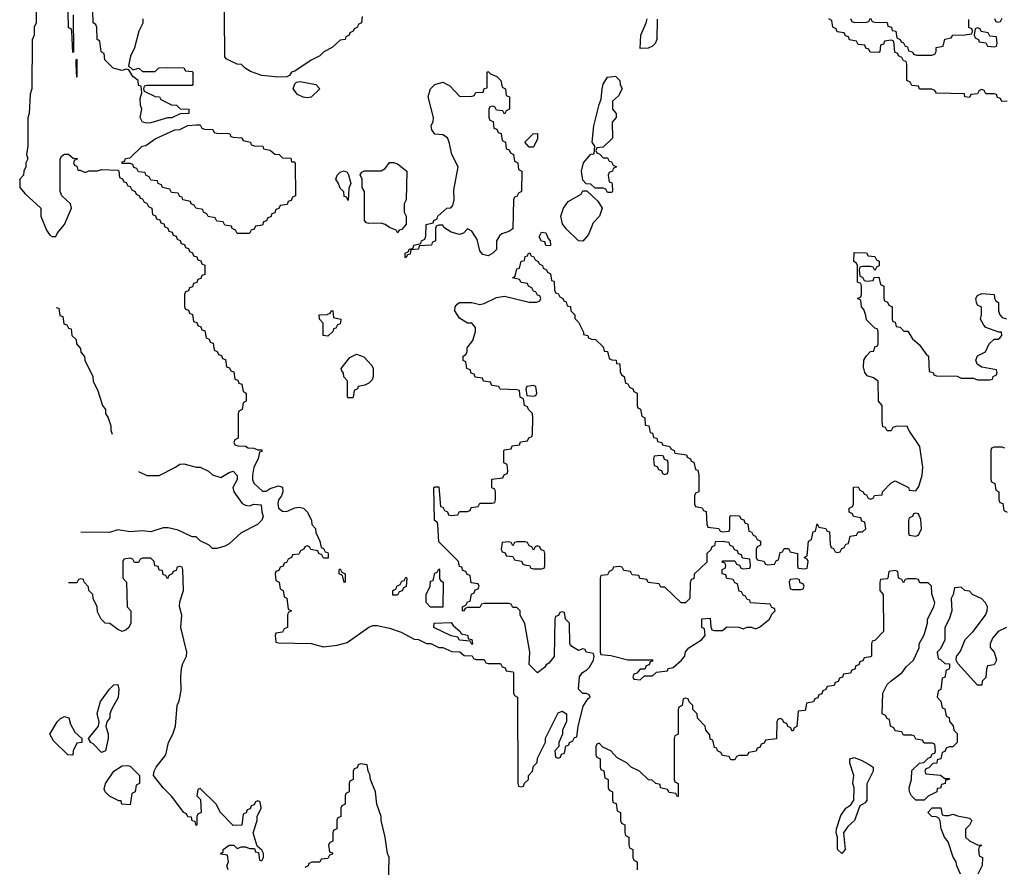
# Model space of a CAD drawing. Header units: inches. Extents: x 2808529 to 2951249, y 860290 to 1033701.
# Tile 21 of 153: x 2940032 to 2944820, y 922883 to 927006. Entities that reach past the tile are written whole.
import ezdxf

# ---------------------------------------------------------------- set-up
doc = ezdxf.new("R2010")
doc.units = ezdxf.units.IN
doc.header["$MEASUREMENT"] = 0
doc.layers.add('C9942', color=7, linetype='Continuous')

msp = doc.modelspace()

# ---------------------------------------------------------------- linework, layer by layer
at = {"layer": 'C9942', "color": 6}
for points in [[(2941698, 927022), (2941694, 926990), (2941678, 926982), (2941674, 926970), (2941658, 926962), (2941654, 926950), (2941638, 926942), (2941634, 926930), (2941618, 926922), (2941614, 926910), (2941590, 926906), (2941552, 926870), (2941511.1, 926848.9), (2941492, 926830), (2941450, 926808.7), (2941370, 926755.3), (2941354, 926750), (2941344.7, 926735.3), (2941331.3, 926728.7), (2941290, 926726.6), (2941210, 926735.3), (2941154.6, 926754.6), (2941128.7, 926770), (2941110, 926788.7), (2941090, 926789), (2941062, 926802), (2941036.4, 926816.4), (2941030, 926826), (2941026, 927230)], [(2940114, 927130), (2940112, 926990), (2940102, 926970), (2940102, 926930), (2940092.7, 926907.3), (2940091.3, 926670), (2940083.6, 926643.6), (2940078, 926550), (2940071.6, 926528.4), (2940071, 926390), (2940064.7, 926350), (2940071.1, 926328.9), (2940062, 926310), (2940062, 926290), (2940052, 926270), (2940051.3, 926250), (2940032, 926230), (2940032, 926190), (2940058.8, 926158.8), (2940134, 926090), (2940134, 926050), (2940162, 925982), (2940178, 925958), (2940190, 925951.3), (2940208, 925952), (2940215.3, 925970), (2940249.3, 926010), (2940284, 926090), (2940279, 926110), (2940237.2, 926150), (2940229.3, 926170), (2940228.9, 926328.9), (2940236.4, 926343.6), (2940250, 926352), (2940270, 926352), (2940292.7, 926332.7), (2940311.3, 926331.3), (2940310, 926326), (2940298, 926322), (2940294, 926310), (2940298, 926298), (2940310, 926294), (2940314, 926274), (2940326, 926274), (2940350, 926262), (2940368.9, 926271.1), (2940410, 926271.3), (2940430, 926278), (2940510, 926274), (2940514, 926270), (2940518, 926238), (2940532.7, 926232.7), (2940538, 926218), (2940550, 926214), (2940558, 926198), (2940570, 926194), (2940578, 926178), (2940594, 926170), (2940598, 926158), (2940614, 926150), (2940618, 926138), (2940630, 926134), (2940638, 926118), (2940650, 926114), (2940658, 926098), (2940674, 926090), (2940678, 926058), (2940692.7, 926052.7), (2940698, 926038), (2940712.7, 926032.7), (2940718, 926018), (2940732.7, 926012.7), (2940738, 925998), (2940752.7, 925992.7), (2940758, 925978), (2940772.7, 925972.7), (2940778, 925958), (2940792.7, 925952.7), (2940798, 925938), (2940812.7, 925932.7), (2940818, 925918), (2940832.7, 925912.7), (2940838, 925898), (2940852.7, 925892.7), (2940858, 925878), (2940872.7, 925872.7), (2940878, 925858), (2940892.7, 925852.7), (2940898, 925838), (2940912.7, 925832.7), (2940918, 925818), (2940932.7, 925812.7), (2940932.7, 925767.3), (2940918, 925762), (2940912.7, 925747.3), (2940898, 925742), (2940892.7, 925727.3), (2940878, 925722), (2940872.7, 925707.3), (2940858, 925702), (2940852.7, 925687.3), (2940838, 925682), (2940834, 925670), (2940834, 925610), (2940838, 925598), (2940852.7, 925592.7), (2940858, 925578), (2940872.7, 925572.7), (2940878, 925538), (2940892.7, 925532.7), (2940898, 925518), (2940912.7, 925512.7), (2940918, 925498), (2940932.7, 925492.7), (2940938, 925458), (2940952.7, 925452.7), (2940958, 925438), (2940972.7, 925432.7), (2940978, 925398), (2940992.7, 925392.7), (2940998, 925378), (2941012.7, 925372.7), (2941018, 925358), (2941032.7, 925352.7), (2941038, 925318), (2941052.7, 925312.7), (2941058, 925298), (2941072.7, 925292.7), (2941078, 925258), (2941092.7, 925252.7), (2941098, 925238), (2941112.7, 925232.7), (2941118, 925198), (2941134, 925190), (2941134, 925150), (2941118, 925142), (2941114, 925110), (2941098, 925102), (2941094, 925090), (2941094, 924970), (2941078, 924962), (2941074, 924950), (2941078, 924938), (2941092.7, 924932.7), (2941130, 924932), (2941143.6, 924923.6), (2941170, 924922), (2941190, 924914), (2941210, 924914), (2941210, 924906), (2941198, 924902), (2941192, 924870), (2941171.3, 924830), (2941164.7, 924790), (2941164.7, 924770), (2941171.1, 924751.1), (2941212.7, 924712.7), (2941230, 924712), (2941250, 924724.7), (2941290, 924738), (2941310, 924732), (2941311.3, 924710), (2941304.7, 924690), (2941290.8, 924670), (2941287.1, 924652.9), (2941291.3, 924630), (2941310, 924616), (2941330, 924614), (2941370, 924630.8), (2941390, 924634), (2941411.3, 924630), (2941431, 924610), (2941451, 924570), (2941452, 924550), (2941470.7, 924530.7), (2941471.3, 924511.3), (2941492, 924470), (2941498, 924438), (2941510, 924434), (2941518, 924418), (2941530, 924414), (2941532.7, 924407.3), (2941532.7, 924387.3), (2941510, 924386), (2941502, 924402), (2941486, 924410), (2941482, 924422), (2941448.4, 924428.4), (2941442, 924442), (2941430, 924446), (2941418, 924442), (2941414, 924430), (2941398, 924422), (2941390, 924406), (2941358, 924402), (2941354, 924390), (2941338, 924382), (2941330, 924366), (2941318, 924362), (2941312.7, 924347.3), (2941298, 924342), (2941292.7, 924327.3), (2941278, 924322), (2941274, 924310), (2941278, 924278), (2941294, 924270), (2941298, 924238), (2941314, 924230), (2941318, 924198), (2941331.6, 924191.6), (2941338, 924138), (2941354, 924130), (2941338, 924122), (2941334, 924110), (2941334, 924050), (2941318, 924042), (2941310, 924026), (2941278, 924022), (2941274, 924010), (2941278, 923978), (2941290, 923974), (2941449.1, 923970.9), (2941510, 923956), (2941576.5, 923963.5), (2941623.7, 923976.3), (2941730, 924050.8), (2941750, 924058.8), (2941770, 924058.8), (2941830, 924046), (2941886.4, 924026.4), (2941950, 923992), (2941971.1, 923991.1), (2942010, 923972), (2942031.1, 923971.1), (2942070, 923952), (2942090, 923952), (2942132.7, 923932.7), (2942171.6, 923931.6), (2942192.7, 923912.7), (2942232, 923912), (2942238, 923898), (2942250, 923894), (2942290, 923894), (2942298, 923878), (2942310, 923874), (2942370, 923874), (2942378, 923858), (2942392.7, 923852.7), (2942398, 923838), (2942430, 923834), (2942434, 923830), (2942434, 923730), (2942438, 923718), (2942452, 923710), (2942454, 923290), (2942458, 923278), (2942470, 923274), (2942482, 923278), (2942487.3, 923292.7), (2942506, 923310), (2942506, 923330), (2942526, 923350), (2942530, 923374), (2942548, 923392), (2942550, 923414), (2942588.7, 923491.3), (2942589.3, 923510.7), (2942650, 923634), (2942670, 923642), (2942691.3, 923630), (2942691.6, 923591.6), (2942672, 923550), (2942672, 923530), (2942654, 923490), (2942654, 923470), (2942634, 923450), (2942638, 923418), (2942650, 923414), (2942662, 923418), (2942667.3, 923432.7), (2942682, 923438), (2942687.3, 923472.7), (2942702, 923478), (2942706, 923490), (2942722, 923498), (2942730, 923514), (2942742, 923518), (2942747.3, 923567.3), (2942772.7, 923667.3), (2942796.4, 923703.6), (2942806, 923710), (2942802, 923722), (2942788.4, 923728.4), (2942770, 923729), (2942749.6, 923749.6), (2942754, 923810), (2942769, 923830), (2942790, 923842.8), (2942802.9, 923857.1), (2942822, 923890), (2942826, 923910), (2942822, 923922), (2942786, 923930), (2942782, 923942), (2942770, 923946), (2942750, 923938), (2942716.4, 923956.4), (2942708, 923970), (2942706, 924070), (2942686, 924090), (2942682, 924122), (2942670, 924126), (2942658, 924122), (2942652.7, 924107.3), (2942638, 924102), (2942634, 924090), (2942631.6, 923908.4), (2942604.7, 923875.3), (2942591.6, 923868.4), (2942584.7, 923855.3), (2942550, 923828.7), (2942508.7, 923870), (2942513.2, 923930), (2942488.4, 924068.4), (2942466, 924110), (2942466, 924130), (2942450, 924146), (2942430, 924146), (2942422, 924162), (2942410, 924166), (2942290, 924166), (2942278, 924162), (2942270, 924146), (2942210, 924146), (2942198, 924142), (2942190, 924128), (2942186, 924130), (2942186, 924150), (2942202, 924158), (2942210, 924174), (2942222, 924178), (2942228.4, 924211.6), (2942242, 924218), (2942247.3, 924232.7), (2942262, 924238), (2942266, 924250), (2942262, 924262), (2942227.3, 924267.3), (2942222, 924302), (2942207.3, 924307.3), (2942202, 924322), (2942187.3, 924327.3), (2942182, 924342), (2942170, 924346), (2942166, 924370), (2942070, 924466), (2942066, 924550), (2942062, 924562), (2942048.7, 924570), (2942046, 924730), (2942050, 924734), (2942070, 924734), (2942078, 924638), (2942090, 924634), (2942098, 924618), (2942112.7, 924612.7), (2942118, 924598), (2942130, 924594), (2942162, 924598), (2942170, 924614), (2942210, 924614), (2942222, 924618), (2942227.3, 924632.7), (2942262, 924638), (2942270, 924654), (2942330, 924654), (2942342, 924658), (2942346, 924670), (2942346, 924710), (2942342, 924722), (2942328.4, 924728.4), (2942328.4, 924771.6), (2942382, 924778), (2942387.3, 924792.7), (2942402, 924798), (2942406, 924810), (2942402, 924842), (2942386, 924850), (2942386, 924910), (2942390, 924914), (2942422, 924918), (2942427.3, 924932.7), (2942462, 924938), (2942467.3, 924952.7), (2942502, 924958), (2942507.3, 924972.7), (2942522, 924978), (2942526, 924990), (2942528, 925070), (2942526, 925090), (2942506, 925110), (2942502, 925122), (2942486, 925130), (2942482, 925162), (2942466, 925170), (2942462, 925202), (2942450, 925206), (2942368.4, 925208.4), (2942362, 925222), (2942327.3, 925227.3), (2942322, 925242), (2942287.3, 925247.3), (2942282, 925262), (2942247.3, 925267.3), (2942242, 925282), (2942227.3, 925287.3), (2942222, 925302), (2942206, 925310), (2942202, 925342), (2942188.4, 925348.4), (2942188, 925370), (2942202, 925378), (2942208, 925392), (2942208.7, 925410), (2942234.8, 925445.2), (2942249.3, 925490), (2942249.2, 925509.2), (2942230, 925529), (2942209.6, 925529.6), (2942170, 925554), (2942148.7, 925590), (2942149, 925610), (2942158.6, 925621.4), (2942170, 925630.7), (2942210, 925630.8), (2942230.6, 925630.6), (2942270, 925621), (2942290, 925626), (2942350, 925654), (2942390, 925660.7), (2942510, 925632), (2942547.3, 925632.7), (2942562, 925638), (2942566, 925650), (2942562, 925662), (2942550, 925666), (2942542, 925682), (2942530, 925686), (2942522, 925702), (2942506, 925710), (2942502, 925722), (2942470, 925728), (2942462, 925742), (2942428.7, 925750), (2942442, 925758), (2942450, 925794), (2942462, 925798), (2942470, 925832), (2942486, 925834), (2942490, 925854), (2942502, 925858), (2942506, 925870), (2942514, 925870), (2942518, 925858), (2942530, 925854), (2942538, 925838), (2942554, 925830), (2942558, 925818), (2942574, 925810), (2942578, 925798), (2942594, 925790), (2942598, 925778), (2942614, 925770), (2942618, 925738), (2942630, 925734), (2942630.9, 925730.9), (2942632.7, 925692.7), (2942638, 925678), (2942650, 925674), (2942658, 925658), (2942674, 925650), (2942678, 925638), (2942690, 925634), (2942694, 925614), (2942711, 925611), (2942712, 925590), (2942730.9, 925570.9), (2942732, 925552), (2942750, 925534), (2942774, 925486), (2942774, 925474), (2942794, 925470), (2942798, 925458), (2942812, 925452), (2942832, 925450), (2942870, 925414), (2942874, 925394), (2942890, 925392), (2942898, 925358), (2942911.6, 925351.6), (2942932, 925350), (2942934, 925334), (2942950, 925332), (2942952.7, 925292.7), (2942958, 925278), (2942972, 925270), (2942978, 925238), (2942990, 925234), (2942998, 925218), (2943014, 925210), (2943018, 925198), (2943034, 925190), (2943034, 925130), (2943038, 925118), (2943051.6, 925111.6), (2943058, 925078), (2943072, 925070), (2943074, 925034), (2943092, 925030), (2943098, 924998), (2943110, 924994), (2943114, 924974), (2943131.1, 924971.1), (2943134, 924954), (2943154, 924950), (2943158, 924938), (2943194, 924930), (2943198, 924918), (2943214, 924910), (2943218, 924898), (2943274, 924890), (2943278, 924878), (2943294, 924870), (2943298, 924858), (2943310, 924854), (2943318, 924818), (2943330, 924814), (2943334, 924790), (2943334, 924710), (2943318, 924702), (2943314, 924690), (2943314, 924650), (2943318, 924638), (2943350, 924632), (2943358, 924618), (2943370, 924614), (2943372.7, 924552.7), (2943378, 924538), (2943431.6, 924531.6), (2943438, 924518), (2943450, 924514), (2943482, 924518), (2943486, 924530), (2943486, 924590), (2943490, 924594), (2943532, 924592), (2943538, 924578), (2943552.7, 924572.7), (2943558, 924558), (2943572.7, 924552.7), (2943578, 924518), (2943590, 924514), (2943598, 924498), (2943610, 924494), (2943618, 924478), (2943634, 924470), (2943634, 924450), (2943618, 924442), (2943614, 924430), (2943614, 924390), (2943618, 924378), (2943650, 924372), (2943658, 924358), (2943670, 924354), (2943702, 924358), (2943710, 924374), (2943722, 924378), (2943730, 924414), (2943742, 924418), (2943750, 924434), (2943770, 924434), (2943778, 924418), (2943814, 924410), (2943814, 924350), (2943818, 924338), (2943850, 924334), (2943862, 924338), (2943866, 924370), (2943862, 924382), (2943846, 924390), (2943862, 924398), (2943868, 924470), (2943882, 924478), (2943890, 924514), (2943902, 924518), (2943910, 924554), (2943918, 924538), (2943951.6, 924531.6), (2943958, 924518), (2943970, 924514), (2943972.7, 924452.7), (2943978, 924438), (2943990, 924434), (2943998, 924418), (2944010, 924414), (2944022, 924418), (2944030, 924434), (2944042, 924438), (2944050, 924454), (2944062, 924458), (2944070, 924494), (2944102, 924498), (2944110, 924514), (2944130, 924514), (2944146, 924530), (2944142, 924562), (2944127.3, 924567.3), (2944122, 924582), (2944086, 924590), (2944082, 924602), (2944066, 924610), (2944066, 924630), (2944082, 924638), (2944086, 924650), (2944087.3, 924732.7), (2944110, 924734), (2944118, 924718), (2944134, 924710), (2944138, 924698), (2944150, 924694), (2944158, 924678), (2944170, 924674), (2944182, 924678), (2944188.7, 924691.3), (2944226, 924694), (2944228, 924710), (2944268.9, 924751.1), (2944290, 924762), (2944354, 924730), (2944358, 924718), (2944390, 924714), (2944404, 924736), (2944421.2, 924790), (2944424, 924830), (2944408.7, 924930), (2944355.3, 925010), (2944348, 925028), (2944292.7, 925027.3), (2944278, 925022), (2944270, 925006), (2944250, 925006), (2944242, 925022), (2944230, 925026), (2944226, 925050), (2944226, 925130), (2944208.7, 925150), (2944207.3, 925247.3), (2944183.1, 925263.1), (2944153.2, 925273.2), (2944141.2, 925290), (2944135.5, 925315.5), (2944137.2, 925350), (2944148.7, 925370), (2944170, 925392), (2944186, 925394), (2944190, 925414), (2944202, 925418), (2944206, 925430), (2944206, 925490), (2944202, 925502), (2944190, 925506), (2944150, 925546), (2944147.3, 925567.3), (2944136.4, 925596.4), (2944126, 925610), (2944122, 925642), (2944106, 925650), (2944122, 925658), (2944126, 925670), (2944126, 925710), (2944122, 925722), (2944106, 925730), (2944106, 925810), (2944102, 925822), (2944088, 925830), (2944090, 925874), (2944150, 925872), (2944158, 925858), (2944190, 925854), (2944198, 925838), (2944211.6, 925831.6), (2944211.6, 925808.4), (2944198, 925802), (2944190, 925786), (2944182, 925802), (2944170, 925806), (2944130, 925806), (2944118, 925802), (2944114, 925790), (2944118, 925758), (2944130, 925754), (2944138, 925738), (2944150, 925734), (2944182, 925738), (2944187.3, 925752.7), (2944210, 925754), (2944218, 925718), (2944234, 925710), (2944234, 925650), (2944238, 925638), (2944252.7, 925632.7), (2944258, 925618), (2944274, 925610), (2944274, 925550), (2944278, 925538), (2944290, 925534), (2944294, 925514), (2944314, 925510), (2944331.6, 925491.6), (2944350.5, 925490.5), (2944374, 925454), (2944406.4, 925426.4), (2944439.6, 925379.6), (2944452, 925370), (2944454, 925294), (2944474, 925290), (2944478, 925278), (2944490, 925274), (2944590, 925272), (2944610, 925262), (2944670, 925262), (2944690, 925254), (2944750, 925254), (2944762, 925258), (2944766, 925270), (2944782, 925278), (2944786, 925290), (2944782, 925302), (2944710, 925315.3), (2944688, 925330), (2944682, 925350), (2944689.1, 925370.9), (2944728, 925390), (2944746, 925430), (2944770, 925451.3), (2944790, 925452), (2944800.4, 925459.6), (2944808, 925470), (2944806, 925486), (2944794, 925486), (2944729.4, 925509.4), (2944720.2, 925520.2), (2944704, 925550), (2944709, 925570), (2944708.4, 925608.4), (2944690, 925618), (2944684, 925630), (2944681.2, 925650), (2944690, 925664.7), (2944710, 925674.8), (2944771.3, 925670), (2944772, 925652), (2944778, 925638), (2944792, 925630), (2944791.3, 925590), (2944798, 925570), (2944810, 925558), (2944830, 925551)], [(2940291.3, 927030), (2940294, 926850), (2940290, 926846), (2940286, 926950), (2940282, 926962), (2940270, 926966), (2940268.9, 926971.1), (2940266, 927110)], [(2940631.3, 927010), (2940630.7, 926989.3), (2940611, 926950), (2940590.6, 926869.4), (2940570.7, 926829.3), (2940561, 926781), (2940582, 926762), (2940610.7, 926770.7), (2940630, 926754), (2940690, 926754), (2940708.9, 926771.1), (2940750, 926774), (2940830, 926772), (2940838, 926758), (2940870, 926754), (2940874, 926750), (2940874, 926690), (2940870, 926686), (2940650, 926686), (2940638, 926682), (2940634, 926670), (2940638, 926658), (2940690, 926632), (2940711.3, 926631.3), (2940718, 926618), (2940770, 926592), (2940794, 926590), (2940812.7, 926572.7), (2940854, 926570), (2940854, 926550), (2940812.7, 926547.3), (2940771.1, 926528.9), (2940750, 926528.7), (2940670, 926504), (2940650, 926502), (2940630, 926508), (2940617.2, 926530), (2940625.2, 926570), (2940619, 926590), (2940618, 926622), (2940626, 926650), (2940622, 926682), (2940610, 926686), (2940608, 926710), (2940582, 926730), (2940562, 926762), (2940550, 926766), (2940530, 926759), (2940486, 926770), (2940446, 926810), (2940442, 926842), (2940428, 926850), (2940422, 926902), (2940408.7, 926910), (2940407.3, 926967.3), (2940402, 926982), (2940388.7, 926990), (2940387.3, 927047.3)], [(2943131.3, 927008.7), (2943131.1, 926908.9), (2943122, 926890), (2943110, 926878), (2943088, 926868), (2943050, 926866), (2943053.2, 926930), (2943079, 926990), (2943084, 927010)], [(2944834, 926610), (2944808.4, 926608.4), (2944802, 926622), (2944787.3, 926627.3), (2944782, 926642), (2944770, 926646), (2944730, 926646), (2944722, 926662), (2944710, 926666), (2944698, 926662), (2944690, 926646), (2944658, 926642), (2944650, 926628), (2944628, 926630), (2944626, 926646), (2944490, 926648), (2944482, 926662), (2944467.3, 926667.3), (2944408.4, 926668.4), (2944402, 926682), (2944370, 926686), (2944362, 926702), (2944346, 926710), (2944346, 926790), (2944342, 926802), (2944330, 926806), (2944322, 926822), (2944306, 926830), (2944302, 926842), (2944287.3, 926847.3), (2944282, 926902), (2944270, 926906), (2944238, 926902), (2944232.7, 926887.3), (2944218, 926882), (2944214, 926850), (2944210, 926846), (2944167.3, 926847.3), (2944162, 926862), (2944147.3, 926867.3), (2944142, 926882), (2944110, 926886), (2944102, 926902), (2944067.3, 926907.3), (2944062, 926922), (2944047.3, 926927.3), (2944042, 926942), (2944007.3, 926947.3), (2944002, 926962), (2943986, 926970), (2943982, 927002), (2943966, 927010)], [(2944071.3, 927011.3), (2944078, 926998), (2944092.7, 926992.7), (2944150, 926994), (2944162, 926998), (2944170, 927014), (2944178, 926998), (2944190, 926994), (2944250, 926992), (2944254, 926974), (2944272, 926970), (2944274, 926954), (2944292, 926950), (2944298, 926918), (2944314, 926910), (2944318, 926898), (2944330, 926894), (2944338, 926878), (2944350, 926874), (2944354, 926854), (2944374, 926850), (2944378, 926838), (2944392.7, 926832.7), (2944467.3, 926832.7), (2944482, 926838), (2944488, 926852), (2944488.7, 926870), (2944522, 926878), (2944530, 926912), (2944562, 926918), (2944570, 926931.3), (2944628, 926932), (2944662, 926938), (2944666, 926950), (2944662, 926962), (2944648, 926968), (2944647.3, 927007.3)], [(2944772, 927012), (2944778, 926998), (2944790, 926994), (2944802, 926998), (2944810, 927014)], [(2940210, 925606), (2940222, 925602), (2940227, 925567), (2940242, 925562), (2940247, 925527), (2940262, 925522), (2940270, 925506), (2940282, 925502), (2940286, 925470), (2940306, 925450), (2940308.7, 925428.7), (2940327.3, 925407.3), (2940328.7, 925388.7), (2940347.3, 925367.3), (2940348, 925350), (2940388, 925270), (2940390, 925246), (2940410, 925206), (2940435.3, 925130), (2940448.7, 925110), (2940449, 925090), (2940462, 925070), (2940475.3, 925030), (2940475.3, 925010), (2940482, 924990)], [(2944822, 924922), (2944810, 924926), (2944770, 924926), (2944758, 924922), (2944754, 924910), (2944754, 924770), (2944758, 924758), (2944774, 924750), (2944778, 924718), (2944794, 924710), (2944794, 924670), (2944798, 924658), (2944812.7, 924652.7), (2944818, 924618), (2944834, 924610)], [(2940610, 924808.7), (2940650, 924789), (2940710, 924789), (2940790, 924829), (2940810, 924844), (2940830, 924845.2), (2940890, 924828.7), (2940910, 924829), (2940950, 924809.2), (2940970, 924792.7), (2941010, 924779), (2941050, 924804), (2941070, 924809), (2941089.1, 924789.1), (2941089.2, 924770), (2941069, 924730), (2941074, 924710), (2941113.2, 924653.2), (2941130, 924644), (2941150, 924641.2), (2941170, 924648.7), (2941206, 924646), (2941208.7, 924611.3), (2941215.3, 924590), (2941209.1, 924570.9), (2941188.7, 924550), (2941109.6, 924510.4), (2941050, 924456), (2941030, 924444.7), (2940990, 924434), (2940970, 924434), (2940954, 924450), (2940910, 924471.3), (2940890, 924490.8), (2940871, 924491), (2940802, 924522), (2940754.4, 924534.4), (2940730, 924534), (2940670, 924514.8), (2940630, 924518.8), (2940570, 924514.8), (2940510, 924524.7), (2940469.3, 924510.7), (2940330, 924513)], [(2941045.2, 922870), (2941039, 922890), (2941048, 922910), (2941042, 922942), (2941010, 922946), (2941009.5, 922950), (2941022, 922958), (2941022, 922970), (2941050, 922991), (2941074, 922990), (2941090, 922974), (2941110, 922982), (2941130, 922982), (2941150, 922974), (2941174, 922974), (2941178, 922958), (2941194, 922954), (2941198, 922918), (2941210, 922914), (2941218, 922930), (2941218, 922950), (2941210, 922966), (2941186, 922986), (2941168, 923050), (2941186, 923110), (2941186, 923130), (2941206, 923170), (2941202, 923202), (2941190, 923206), (2941178, 923202), (2941172.7, 923187.3), (2941158, 923182), (2941152.7, 923167.3), (2941138, 923162), (2941132.7, 923147.3), (2941118, 923142), (2941112.7, 923087.3), (2941070, 923086), (2941009.1, 923149.1), (2940988, 923190), (2940910, 923266), (2940898, 923262), (2940894, 923230), (2940912, 923212), (2940914, 923150), (2940898, 923142), (2940894, 923130), (2940894, 923090), (2940890, 923086), (2940886, 923106), (2940870, 923108), (2940867.3, 923127.3), (2940850, 923128.7), (2940843.1, 923143.1), (2940830, 923149), (2940769.5, 923229.5), (2940729.5, 923269.5), (2940682, 923330), (2940685.2, 923350), (2940695.1, 923370), (2940742.7, 923430), (2940756, 923490), (2940777.2, 923530), (2940789.4, 923570), (2940798, 923670), (2940807, 923693), (2940816.6, 923743.4), (2940815.1, 923810), (2940819.5, 923850), (2940825.4, 923874.6), (2940842.7, 923910), (2940845.2, 923930), (2940815.1, 924050), (2940821.2, 924110), (2940809.3, 924150.7), (2940810, 924174), (2940828.7, 924230), (2940826, 924330), (2940822, 924342), (2940810, 924346), (2940798, 924342), (2940792.7, 924327.3), (2940778, 924322), (2940774, 924310), (2940758, 924302), (2940750, 924286), (2940742, 924302), (2940730, 924306), (2940726, 924326), (2940710, 924328), (2940706, 924346), (2940688.9, 924348.9), (2940686, 924370), (2940670, 924386), (2940630, 924386), (2940618, 924382), (2940610, 924366), (2940590, 924366), (2940582, 924382), (2940570, 924386), (2940538, 924382), (2940534, 924370), (2940534, 924290), (2940552, 924270), (2940554, 924150), (2940572, 924130), (2940572, 924070), (2940562, 924050), (2940550, 924038), (2940530.7, 924029.3), (2940510, 924039), (2940470, 924069), (2940448, 924070), (2940428, 924090), (2940410, 924126), (2940408, 924150), (2940388.7, 924190), (2940388, 924210), (2940368, 924230), (2940367.3, 924247.3), (2940346, 924270), (2940342, 924282), (2940330, 924286), (2940318, 924282), (2940310, 924266), (2940270, 924266)], [(2944831.3, 924050), (2944790.7, 924029.3), (2944762, 923998), (2944751.3, 923970), (2944751.6, 923951.6), (2944771, 923930), (2944782, 923890), (2944770, 923868), (2944738, 923862), (2944732.7, 923847.3), (2944730, 923806), (2944712, 923788), (2944710, 923768), (2944690, 923768), (2944594, 923874), (2944586, 923890), (2944588, 923908), (2944606.3, 923933.7), (2944629.4, 923990.6), (2944669, 924030), (2944729.2, 924110), (2944737.2, 924130), (2944739, 924150), (2944729, 924170), (2944710, 924189), (2944666, 924210), (2944650, 924226), (2944628.7, 924228.7), (2944610, 924246), (2944578, 924242), (2944572, 924210), (2944562, 924190), (2944564.7, 924130), (2944551.3, 924090), (2944531.3, 924050), (2944531.3, 923990), (2944510, 923946), (2944494, 923930), (2944498, 923898), (2944510, 923894), (2944530, 923874), (2944552.7, 923872.7), (2944552.7, 923852.7), (2944550, 923846), (2944538, 923842), (2944530, 923806), (2944518, 923802), (2944511.6, 923748.4), (2944498, 923742), (2944494, 923710), (2944511.6, 923691.6), (2944518, 923658), (2944530, 923654), (2944538, 923618), (2944551.6, 923611.6), (2944552.7, 923592.7), (2944571.3, 923571.3), (2944574, 923550), (2944590, 923534), (2944591.3, 923490), (2944570, 923468.7), (2944552, 923468), (2944538, 923462), (2944530, 923446), (2944518, 923442), (2944512, 923410), (2944494, 923406), (2944492, 923390), (2944472, 923388), (2944452.7, 923367.3), (2944438, 923362), (2944434, 923350), (2944438, 923338), (2944510, 923331.3), (2944530, 923314), (2944550, 923314), (2944554, 923310), (2944534, 923306), (2944532, 923290), (2944514, 923286), (2944510, 923268), (2944494, 923266), (2944492, 923250), (2944450, 923228), (2944431, 923209), (2944390, 923209.2), (2944369.3, 923230), (2944359.3, 923250), (2944357.2, 923270), (2944369.2, 923310), (2944370, 923354), (2944408, 923390), (2944428, 923392), (2944450, 923414), (2944462, 923418), (2944470, 923434), (2944482, 923438), (2944486, 923450), (2944482, 923482), (2944470, 923486), (2944430, 923486), (2944422, 923502), (2944390, 923506), (2944382, 923522), (2944370, 923526), (2944330, 923526), (2944322, 923542), (2944290, 923546), (2944282, 923562), (2944266, 923570), (2944262, 923602), (2944250, 923606), (2944242, 923622), (2944226, 923630), (2944228.7, 923730), (2944250, 923771.3), (2944269.4, 923790.6), (2944324, 923830), (2944342, 923858), (2944378, 923890), (2944406, 923950), (2944406, 923970), (2944430, 924014), (2944446, 924070), (2944446, 924090), (2944478, 924150), (2944482, 924170), (2944467.3, 924212.7), (2944466, 924250), (2944450, 924266), (2944410, 924266), (2944402, 924282), (2944390, 924286), (2944350, 924286), (2944338, 924282), (2944330, 924266), (2944322, 924282), (2944306, 924290), (2944302, 924322), (2944290, 924326), (2944258, 924322), (2944254, 924290), (2944250, 924286), (2944218, 924282), (2944214, 924270), (2944214, 924230), (2944231.3, 924210), (2944232, 924030), (2944190, 923986), (2944178, 923982), (2944174, 923970), (2944174, 923910), (2944170, 923906), (2944138, 923902), (2944132.7, 923887.3), (2944118, 923882), (2944112.7, 923867.3), (2944098, 923862), (2944092.7, 923847.3), (2944078, 923842), (2944072.7, 923827.3), (2944038, 923822), (2944032.7, 923807.3), (2944018, 923802), (2944012.7, 923787.3), (2943998, 923782), (2943992.7, 923767.3), (2943958, 923762), (2943952.7, 923747.3), (2943938, 923742), (2943932.7, 923727.3), (2943918, 923722), (2943912.7, 923707.3), (2943898, 923702), (2943892.7, 923687.3), (2943858, 923682), (2943854, 923650), (2943850, 923646), (2943818, 923642), (2943811.6, 923568.4), (2943798, 923562), (2943792.7, 923547.3), (2943787.3, 923547.3), (2943782, 923562), (2943767.3, 923567.3), (2943762, 923582), (2943747.3, 923587.3), (2943742, 923602), (2943730, 923606), (2943718, 923602), (2943714, 923590), (2943712.7, 923507.3), (2943658, 923502), (2943652.7, 923487.3), (2943638, 923482), (2943632.7, 923467.3), (2943618, 923462), (2943612.7, 923447.3), (2943578, 923442), (2943570, 923426), (2943530, 923426), (2943518, 923422), (2943510, 923406), (2943490, 923406), (2943482, 923422), (2943450, 923426), (2943442, 923442), (2943426, 923450), (2943422, 923462), (2943410, 923466), (2943402, 923502), (2943390, 923506), (2943387.3, 923527.3), (2943368, 923550), (2943366, 923570), (2943328.4, 923608.4), (2943326, 923630), (2943306, 923650), (2943306, 923670), (2943287.3, 923687.3), (2943282, 923702), (2943270, 923706), (2943258, 923702), (2943254, 923670), (2943238, 923662), (2943234, 923650), (2943234, 923530), (2943218, 923522), (2943214, 923510), (2943214, 923310), (2943218, 923298), (2943234, 923290), (2943234, 923230), (2943230, 923226), (2943222, 923242), (2943190, 923246), (2943182, 923262), (2943148.9, 923268.9), (2943146, 923286), (2943126, 923290), (2943107.3, 923307.3), (2943090, 923308), (2943046, 923350), (2943006, 923370), (2942986, 923390), (2942936.4, 923416.4), (2942906, 923450), (2942867.3, 923467.3), (2942850, 923486), (2942838, 923482), (2942834, 923470), (2942834, 923430), (2942838, 923418), (2942854, 923410), (2942854, 923370), (2942858, 923358), (2942872.7, 923352.7), (2942878, 923318), (2942894, 923310), (2942894, 923270), (2942898, 923258), (2942914, 923250), (2942914, 923210), (2942918, 923198), (2942932.7, 923192.7), (2942938, 923158), (2942954, 923150), (2942954, 923110), (2942958, 923098), (2942974, 923090), (2942974, 923050), (2942978, 923038), (2942994, 923030), (2942994, 922990), (2942998, 922978), (2943014, 922970), (2943014, 922930), (2943018, 922918), (2943034, 922910), (2943034, 922870)], [(2941825.2, 922790), (2941829.2, 922930), (2941821.2, 922950), (2941809, 923030), (2941789, 923110), (2941789, 923130), (2941769.1, 923189.1), (2941762, 923250), (2941738, 923310), (2941734.6, 923334.6), (2941726, 923350), (2941722, 923382), (2941690, 923386), (2941678, 923382), (2941672.7, 923367.3), (2941658, 923362), (2941654, 923350), (2941654, 923310), (2941638, 923302), (2941634, 923290), (2941634, 923250), (2941618, 923242), (2941614, 923230), (2941614, 923190), (2941598, 923182), (2941594, 923170), (2941594, 923130), (2941578, 923122), (2941574, 923110), (2941574, 923070), (2941558, 923062), (2941554, 923050), (2941554, 923010), (2941538, 923002), (2941534, 922990), (2941538, 922958), (2941552.7, 922952.7), (2941552.7, 922947.3), (2941538, 922942), (2941530, 922926), (2941498, 922922), (2941491.6, 922908.4), (2941452.7, 922907.3), (2941438, 922902), (2941434, 922890), (2941418, 922882)], [(2944607, 922850), (2944589.5, 922890), (2944586, 922910), (2944572.1, 922932.1), (2944547.2, 923007.2), (2944529.4, 923030), (2944513.2, 923070), (2944508.4, 923108.4), (2944502, 923122), (2944488.4, 923128.4), (2944468, 923130), (2944448.7, 923150), (2944470, 923172), (2944511.6, 923171.6), (2944518, 923138), (2944530, 923134), (2944550, 923134), (2944570, 923142), (2944592.7, 923132.7), (2944650, 923122), (2944662, 923110), (2944650, 923088), (2944631.3, 923068.7), (2944631.3, 923030), (2944650.9, 923010.9), (2944690, 922992), (2944711.3, 922990), (2944698, 922982), (2944694, 922970), (2944698, 922938), (2944714, 922930), (2944712, 922892), (2944692, 922850)]]:
    msp.add_lwpolyline(points, dxfattribs=at)
for points in [[(2944690, 926966), (2944678, 926962), (2944674, 926930), (2944678, 926918), (2944694, 926910), (2944698, 926898), (2944730, 926894), (2944738, 926878), (2944770, 926874), (2944782, 926878), (2944786, 926890), (2944782, 926922), (2944750, 926926), (2944742, 926942), (2944708, 926948), (2944702, 926962)], [(2940310, 926726), (2940306, 926790), (2940306, 926810), (2940310, 926814)], [(2942390, 926546), (2942382, 926562), (2942350, 926566), (2942342, 926582), (2942330, 926586), (2942318, 926582), (2942314, 926570), (2942314, 926530), (2942318, 926518), (2942334, 926510), (2942338, 926478), (2942352.7, 926472.7), (2942358, 926458), (2942372.7, 926452.7), (2942378, 926418), (2942394, 926410), (2942398, 926378), (2942412.7, 926372.7), (2942418, 926358), (2942434, 926350), (2942438, 926318), (2942454, 926310), (2942458, 926278), (2942474, 926270), (2942472, 926170), (2942458, 926162), (2942450, 926146), (2942438, 926142), (2942434, 926130), (2942430.7, 925989.3), (2942410, 925975.3), (2942376, 925964), (2942365.4, 925954.6), (2942351, 925930), (2942350, 925888), (2942332, 925870), (2942310, 925857.2), (2942284.5, 925864.5), (2942270, 925882), (2942256.6, 925936.6), (2942230, 925978), (2942210, 925988), (2942190, 925968), (2942170, 925961.2), (2942130, 925973.2), (2942095.3, 925995.3), (2942090, 926006), (2942070, 926006), (2942058, 926002), (2942054, 925990), (2942054, 925930), (2942038, 925922), (2942034, 925910), (2941974, 925906), (2941972, 925890), (2941934, 925886), (2941930, 925866), (2941918, 925862), (2941910, 925848), (2941906, 925850), (2941906, 925870), (2941922, 925878), (2941926, 925890), (2941946, 925894), (2941948, 925910), (2941982, 925918), (2941986, 925930), (2942002, 925938), (2942007.3, 925952.7), (2942008, 926010), (2942042, 926018), (2942046, 926030), (2942062, 926038), (2942066, 926050), (2942108.7, 926090), (2942128.4, 926091.6), (2942138, 926102), (2942144, 926130), (2942143.2, 926176.8), (2942164, 926290), (2942132.7, 926350), (2942120.9, 926410), (2942111.9, 926431.9), (2942090, 926446), (2942050, 926449.5), (2942036, 926470), (2942033.2, 926490), (2942042.7, 926510), (2942043.7, 926530), (2942018.4, 926630), (2942029.4, 926670), (2942050, 926690.6), (2942090, 926702), (2942123.6, 926683.6), (2942170, 926634), (2942227.3, 926632.7), (2942242, 926638), (2942250, 926652), (2942286, 926654), (2942290, 926672), (2942306, 926674), (2942306, 926750), (2942310, 926754), (2942322, 926742), (2942352, 926730), (2942372, 926710), (2942378, 926678), (2942394, 926670), (2942398, 926638), (2942414, 926630), (2942414, 926570), (2942398, 926562)], [(2942870, 926334), (2942890, 926334), (2942898, 926318), (2942910, 926314), (2942918, 926298), (2942934, 926290), (2942918, 926282), (2942914, 926270), (2942898, 926262), (2942894, 926250), (2942898, 926218), (2942910, 926214), (2942912.7, 926207.3), (2942914, 926170), (2942910, 926166), (2942890, 926166), (2942882, 926182), (2942870, 926186), (2942830, 926186), (2942810, 926206), (2942787.3, 926207.3), (2942770, 926226), (2942763.7, 926270), (2942773.2, 926310), (2942810, 926352), (2942826, 926354), (2942828, 926390), (2942815.3, 926410), (2942824.5, 926490), (2942850, 926594), (2942860.4, 926619.6), (2942863.7, 926670), (2942870, 926692), (2942890, 926726), (2942930, 926732), (2942950.8, 926710.8), (2942951.3, 926691.3), (2942962, 926670), (2942943.6, 926636.4), (2942914, 926610), (2942914, 926570), (2942932, 926550), (2942932, 926530), (2942912.7, 926507.3), (2942914, 926430), (2942870, 926386), (2942838, 926382), (2942834, 926370), (2942838, 926358), (2942852.7, 926352.7)], [(2941430, 926626), (2941410.7, 926629.3), (2941382.5, 926642.5), (2941361.2, 926670), (2941370, 926694), (2941378, 926702), (2941395.3, 926704.7), (2941472, 926690), (2941492, 926670), (2941450, 926629.2)], [(2941354, 926314), (2941366, 926314), (2941371.6, 926308.4), (2941374, 926150), (2941358, 926142), (2941352.7, 926127.3), (2941338, 926122), (2941332.7, 926107.3), (2941298, 926102), (2941292.7, 926087.3), (2941278, 926082), (2941272.7, 926067.3), (2941258, 926062), (2941252.7, 926047.3), (2941238, 926042), (2941232.7, 926027.3), (2941218, 926022), (2941212.7, 926007.3), (2941178, 926002), (2941172.7, 925987.3), (2941158, 925982), (2941150, 925966), (2941090, 925966), (2941082, 925982), (2941066, 925990), (2941062, 926002), (2941030, 926006), (2941022, 926022), (2940990, 926026), (2940982, 926042), (2940948.4, 926048.4), (2940942, 926062), (2940926, 926070), (2940922, 926082), (2940888.4, 926088.4), (2940882, 926102), (2940866, 926110), (2940862, 926122), (2940826, 926130), (2940822, 926142), (2940810, 926146), (2940802, 926162), (2940770, 926166), (2940762, 926182), (2940726, 926190), (2940722, 926202), (2940706, 926210), (2940702, 926222), (2940670, 926226), (2940662, 926242), (2940646, 926250), (2940642, 926262), (2940610, 926266), (2940602, 926282), (2940587.3, 926287.3), (2940582, 926302), (2940570, 926306), (2940530, 926306), (2940530, 926314), (2940542, 926318), (2940546, 926330), (2940570, 926334), (2940628, 926390), (2940645.2, 926394.8), (2940690, 926426.8), (2940786, 926470), (2940810, 926472), (2940850, 926492), (2940890, 926494), (2940910, 926494), (2940918, 926478), (2940930, 926474), (2940971.6, 926471.6), (2940978, 926458), (2940990, 926454), (2941047.3, 926452.7), (2941054, 926450), (2941058, 926438), (2941070, 926434), (2941110, 926432), (2941118, 926418), (2941154, 926410), (2941158, 926398), (2941172.7, 926392.7), (2941214, 926390), (2941218, 926378), (2941250, 926372), (2941272.7, 926352.7), (2941294, 926350), (2941310, 926334), (2941350, 926332)], [(2942510, 926386), (2942488, 926410), (2942529.1, 926450.9), (2942550, 926452), (2942550, 926426), (2942530, 926386)], [(2941870, 925969), (2941862, 925982), (2941830, 925995.3), (2941809.5, 926009.5), (2941790, 926016), (2941730, 926015.3), (2941718, 926018), (2941708, 926030), (2941708, 926170), (2941698, 926190), (2941698, 926230), (2941688.4, 926251.6), (2941696.4, 926263.6), (2941709.1, 926270.9), (2941790, 926271.3), (2941810, 926282), (2941830, 926310.8), (2941850, 926311), (2941870, 926304.7), (2941914, 926270), (2941911.3, 926130), (2941902, 926110), (2941902, 926070), (2941912, 926050), (2941911.6, 926011.6), (2941890, 925986), (2941878, 925982)], [(2941630, 926126), (2941622, 926142), (2941610, 926146), (2941608, 926168), (2941590, 926186), (2941582, 926210), (2941569, 926230), (2941575.3, 926250), (2941590, 926264.7), (2941610, 926271), (2941624.7, 926264.7), (2941631.6, 926251.6), (2941642, 926210), (2941632.7, 926187.3)], [(2942770, 925929.3), (2942749.5, 925929.5), (2942690, 925989), (2942672.3, 926012.3), (2942662.7, 926050), (2942676, 926090), (2942698.9, 926121.1), (2942762, 926158), (2942770, 926174), (2942790, 926174), (2942843.6, 926123.6), (2942864.7, 926090), (2942851, 926050), (2942821.4, 926018.6), (2942798.8, 925961.2)], [(2942610, 925906), (2942590, 925908), (2942586, 925926), (2942569.1, 925929.1), (2942558, 925950), (2942570, 925972), (2942591.3, 925970), (2942602, 925942), (2942612, 925930), (2942614, 925910)], [(2941530, 925466), (2941508, 925470), (2941508, 925530), (2941489.3, 925549.3), (2941489, 925570), (2941527.3, 925572.7), (2941542, 925578), (2941550, 925592), (2941554, 925590), (2941558, 925558), (2941594, 925550), (2941592.7, 925532.7), (2941590, 925526), (2941578, 925522), (2941570, 925506), (2941558, 925502), (2941554, 925490)], [(2941630, 925166), (2941626, 925170), (2941626, 925250), (2941608.4, 925268.4), (2941607.3, 925287.3), (2941598, 925298), (2941595.3, 925310), (2941638, 925362), (2941670, 925378.8), (2941705.2, 925365.2), (2941744, 925324), (2941751.3, 925310), (2941751, 925270), (2941746, 925254), (2941730, 925238), (2941710, 925228), (2941678, 925222), (2941674, 925210), (2941658, 925202), (2941654, 925170), (2941650, 925166)], [(2942530, 925226), (2942498, 925222), (2942494, 925210), (2942498, 925178), (2942530, 925174), (2942542, 925178), (2942546, 925190), (2942542, 925222)], [(2943150, 924886), (2943118, 924882), (2943114, 924870), (2943118, 924838), (2943132.7, 924832.7), (2943138, 924818), (2943152.7, 924812.7), (2943158, 924798), (2943170, 924794), (2943182, 924798), (2943186, 924810), (2943186, 924850), (2943182, 924862), (2943167.3, 924867.3), (2943162, 924882)], [(2944390, 924606), (2944378, 924602), (2944374, 924590), (2944358, 924582), (2944354, 924570), (2944354, 924510), (2944358, 924498), (2944390, 924494), (2944402, 924498), (2944418, 924530), (2944414.6, 924574.6), (2944402, 924602)], [(2943447.3, 924467.3), (2943414, 924466), (2943410, 924446), (2943398, 924442), (2943392.7, 924427.3), (2943374, 924410), (2943372.7, 924367.3), (2943312, 924308), (2943310, 924286), (2943298, 924282), (2943292.7, 924267.3), (2943290.8, 924190), (2943270, 924168.7), (2943249.1, 924169.1), (2943170, 924246), (2943150, 924246), (2943142, 924262), (2943088.4, 924268.4), (2943082, 924282), (2943048.4, 924288.4), (2943042, 924302), (2943010, 924306), (2943002, 924322), (2942970, 924326), (2942962, 924342), (2942950, 924346), (2942918, 924342), (2942914, 924330), (2942898, 924322), (2942890, 924306), (2942858, 924302), (2942854, 924290), (2942854, 923930), (2942858, 923918), (2942907.3, 923912.7), (2942990, 923892), (2943111.6, 923891.6), (2943110, 923886), (2943098, 923882), (2943092.7, 923867.3), (2943078, 923862), (2943072.7, 923847.3), (2943050, 923846), (2943032.7, 923827.3), (2943018, 923822), (2943014, 923810), (2943018, 923798), (2943050, 923794), (2943070, 923814), (2943110, 923814), (2943128, 923832), (2943182, 923838), (2943186, 923850), (2943210, 923854), (2943250, 923890.8), (2943266, 923910), (2943269.6, 923930.4), (2943285.2, 923950), (2943348, 923990), (2943366, 924010), (2943362, 924042), (2943348.9, 924048.9), (2943348.4, 924091.6), (2943390, 924094), (2943392.7, 924052.7), (2943398, 924038), (2943410, 924034), (2943450, 924034), (2943470, 924052), (2943528.9, 924051.1), (2943550, 924042), (2943569.1, 924050.9), (2943590, 924051), (2943610, 924042), (2943630, 924051.3), (2943678, 924090), (2943690, 924114), (2943706, 924130), (2943702, 924142), (2943690, 924146), (2943682, 924162), (2943586, 924170), (2943582, 924182), (2943570, 924186), (2943562, 924202), (2943550, 924206), (2943542, 924222), (2943530, 924226), (2943522, 924262), (2943510, 924266), (2943502, 924282), (2943470, 924288), (2943466, 924306), (2943448, 924310), (2943448, 924332), (2943462, 924338), (2943466, 924350), (2943462, 924362), (2943447.3, 924367.3), (2943450, 924374), (2943510, 924374), (2943518, 924358), (2943532.7, 924352.7), (2943538, 924338), (2943550, 924334), (2943582, 924338), (2943586, 924350), (2943582, 924382), (2943547.3, 924387.3), (2943542, 924402), (2943527.3, 924407.3), (2943522, 924422), (2943507.3, 924427.3), (2943502, 924442), (2943486, 924450), (2943482, 924462)], [(2942490, 924466), (2942450, 924466), (2942438, 924462), (2942430, 924446), (2942422, 924462), (2942410, 924466), (2942378, 924462), (2942374, 924430), (2942378, 924418), (2942392.7, 924412.7), (2942398, 924398), (2942430, 924394), (2942438, 924378), (2942471.6, 924371.6), (2942478, 924358), (2942492.7, 924352.7), (2942511.6, 924351.6), (2942518, 924338), (2942530, 924334), (2942570, 924334), (2942582, 924338), (2942586, 924350), (2942586, 924410), (2942582, 924422), (2942567.3, 924427.3), (2942562, 924442), (2942550, 924446), (2942538, 924442), (2942530, 924426), (2942522, 924442), (2942510, 924446), (2942502, 924462)], [(2941610, 924268), (2941602, 924302), (2941586, 924310), (2941586, 924330), (2941590, 924334), (2941598, 924318), (2941614, 924310), (2941614, 924270)], [(2942090, 924148.7), (2942030, 924149), (2942008.4, 924171.6), (2942008.7, 924210), (2942028, 924250), (2942030, 924274), (2942042, 924278), (2942050, 924314), (2942062, 924318), (2942070, 924334), (2942074, 924330), (2942074, 924290), (2942078, 924278), (2942092, 924270)], [(2941870, 924206), (2941847.3, 924207.3), (2941846, 924230), (2941862, 924238), (2941866, 924250), (2941882, 924258), (2941890, 924274), (2941902, 924278), (2941910, 924294), (2941914, 924290), (2941911.6, 924248.4), (2941898, 924242), (2941892.7, 924227.3), (2941878, 924222)], [(2943810, 924286), (2943778, 924282), (2943774, 924270), (2943778, 924238), (2943790, 924234), (2943830, 924234), (2943842, 924238), (2943846, 924250), (2943842, 924262), (2943827.3, 924267.3), (2943822, 924282)], [(2942230, 923966), (2942222, 923982), (2942170, 923988), (2942162, 924002), (2942130, 924008), (2942046, 924050), (2942048, 924070), (2942130, 924074), (2942139.6, 924059.6), (2942174, 924030), (2942178, 924018), (2942210, 924012), (2942214, 923994), (2942231.1, 923991.1), (2942234, 923970)], [(2940430, 923442), (2940390, 923484), (2940378, 923490), (2940366, 923510), (2940415.3, 923570), (2940419, 923590), (2940409.4, 923630.6), (2940425.2, 923690), (2940469.4, 923750), (2940490, 923770.8), (2940510, 923772), (2940514, 923750), (2940510.5, 923709.5), (2940478.8, 923650), (2940470.8, 923630), (2940470.6, 923609.4), (2940456, 923590), (2940451, 923570), (2940462.8, 923530), (2940462.8, 923510), (2940450, 923448.7)], [(2940290, 923428), (2940266, 923430), (2940197.2, 923497.2), (2940179, 923530), (2940214, 923590), (2940230, 923606), (2940250, 923616), (2940270.5, 923610.5), (2940279.8, 923579.8), (2940300.7, 923540.7), (2940334, 923510), (2940334, 923490), (2940310, 923486), (2940292, 923450)], [(2944030, 922949.3), (2944009.3, 922970), (2944009, 923029), (2944002, 923050), (2944004, 923070), (2944025.4, 923134.6), (2944049.6, 923170.4), (2944072.9, 923187.1), (2944089, 923210), (2944089.1, 923269.1), (2944084, 923290), (2944089, 923330), (2944069.3, 923390), (2944069, 923410), (2944090, 923416.3), (2944124.7, 923404.7), (2944163.5, 923383.5), (2944182, 923370), (2944182, 923350), (2944151.6, 923288.4), (2944152, 923210), (2944143.6, 923196.4), (2944118, 923182), (2944091, 923110), (2944059.1, 923080.9), (2944038.8, 923050), (2944046, 922970)], [(2940570, 923186), (2940529.1, 923189.1), (2940526, 923206), (2940514, 923206), (2940469.1, 923229.1), (2940448, 923250), (2940443.1, 923263.1), (2940449, 923290), (2940489.7, 923350.3), (2940530, 923376), (2940558, 923378), (2940570, 923374), (2940614, 923330), (2940614, 923290), (2940598, 923282), (2940594, 923250), (2940578, 923242)]]:
    msp.add_lwpolyline(points, close=True, dxfattribs=at)

doc.saveas('drawing.dxf')
